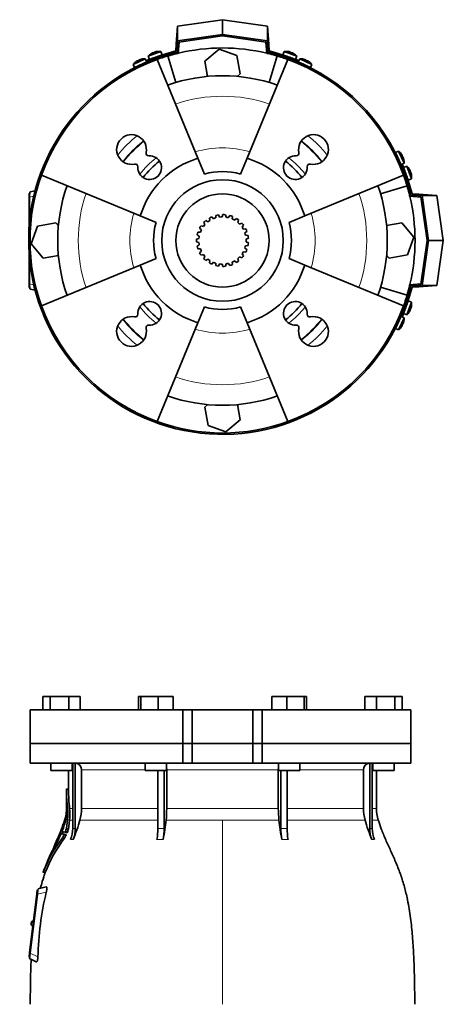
# Model space of a CAD drawing. Header units: millimetres. Extents: x 463 to 1347, y -1623 to 1574.
# Tile 19 of 20: x 463 to 777, y 845 to 1574. Entities that reach past the tile are written whole.
import ezdxf

# ---------------------------------------------------------------- set-up
doc = ezdxf.new("R2010")
doc.units = ezdxf.units.MM
for name, color, linetype in [('LOW_334-3', 7, 'Continuous'), ('M5X8_UNI7687', 7, 'Continuous'), ('VSI184-254_GIUNT', 7, 'Continuous'), ('VSI344-454_FILTR', 7, 'Continuous'), ('VSI344-454_FLANG', 7, 'Continuous'), ('VSI344-454_SUPPO', 7, 'Continuous'), ('VSI344-454_TERMI', 7, 'Continuous'), ('VSI344-454_TESTA', 7, 'Continuous')]:
    doc.layers.add(name, color=color, linetype=linetype)

# ---------------------------------------------------------------- blocks, each defined once
blk = doc.blocks.new('SE')
at = {"layer": 'VSI344-454_FLANG', "color": 7, "linetype": 'Continuous', "lineweight": 35}
for p, q in [((480.17, 1072.69), (480.17, 1062.69)), ((480.17, 1072.69), (485.47, 1072.69)), ((485.47, 1072.69), (485.47, 1062.69)), ((485.47, 1072.69), (499.21, 1072.69)), ((499.21, 1072.69), (499.21, 1062.69)), ((499.21, 1072.69), (507.64, 1072.69)), ((507.64, 1072.69), (507.64, 1062.69)), ((550.92, 1072.69), (550.92, 1062.69)), ((550.92, 1072.69), (552.73, 1072.69)), ((552.73, 1072.69), (552.73, 1062.69)), ((552.73, 1072.69), (565.53, 1072.69)), ((565.53, 1072.69), (565.53, 1062.69)), ((565.53, 1072.69), (576.52, 1072.69)), ((576.52, 1072.69), (576.52, 1062.69)), ((649.65, 1072.69), (649.65, 1062.69)), ((649.65, 1072.69), (660.64, 1072.69)), ((660.64, 1072.69), (660.64, 1062.69)), ((660.64, 1072.69), (673.45, 1072.69)), ((673.45, 1072.69), (673.45, 1062.69)), ((673.45, 1072.69), (675.25, 1072.69)), ((675.25, 1072.69), (675.25, 1062.69)), ((718.53, 1072.69), (718.53, 1062.69)), ((718.53, 1072.69), (726.96, 1072.69)), ((726.96, 1072.69), (726.96, 1062.69)), ((726.96, 1072.69), (740.7, 1072.69)), ((740.7, 1072.69), (740.7, 1062.69)), ((740.7, 1072.69), (746.01, 1072.69)), ((746.01, 1072.69), (746.01, 1062.69)), ((583.76, 1062.69), (470.59, 1062.69)), ((470.59, 1062.69), (470.59, 1037.69)), ((583.76, 1062.69), (590.59, 1062.69)), ((583.76, 1062.69), (583.76, 1037.69)), ((590.59, 1062.69), (635.59, 1062.69)), ((590.59, 1037.69), (590.59, 1062.69)), ((635.59, 1062.69), (642.42, 1062.69)), ((635.59, 1037.69), (635.59, 1062.69)), ((752.54, 1062.69), (642.42, 1062.69)), ((642.42, 1062.69), (642.42, 1037.69)), ((752.54, 1062.69), (752.54, 1037.69)), ((470.59, 1037.69), (583.76, 1037.69)), ((583.76, 1037.69), (590.59, 1037.69)), ((590.59, 1037.69), (635.59, 1037.69)), ((635.59, 1037.69), (642.42, 1037.69)), ((752.54, 1037.69), (642.42, 1037.69))]:
    blk.add_line(p, q, dxfattribs=at)
at = {"layer": 'VSI344-454_TESTA', "color": 7, "linetype": 'Continuous', "lineweight": 35}
for p, q in [((583.76, 1037.69), (470.59, 1037.69)), ((470.59, 1037.69), (470.59, 1023.19)), ((590.59, 1037.69), (583.76, 1037.69)), ((583.76, 1023.19), (583.76, 1037.69)), ((590.59, 1037.69), (635.59, 1037.69)), ((590.59, 1037.69), (590.59, 1023.19)), ((642.42, 1037.69), (635.59, 1037.69)), ((635.59, 1037.69), (635.59, 1023.19)), ((752.54, 1037.69), (642.42, 1037.69)), ((642.42, 1037.69), (642.42, 1023.19)), ((752.54, 1023.19), (752.54, 1037.69)), ((470.59, 1023.19), (583.76, 1023.19)), ((485.91, 1023.19), (485.91, 1017.69)), ((501.91, 1017.69), (501.91, 1023.19)), ((502.19, 1023.19), (502.19, 974.85)), ((504.11, 1023.19), (504.1, 974.85)), ((555.72, 1023.19), (555.72, 1017.69)), ((571.72, 1017.69), (571.72, 1023.19)), ((583.76, 1023.19), (590.59, 1023.19)), ((590.59, 1023.19), (635.59, 1023.19)), ((642.42, 1023.19), (635.59, 1023.19)), ((752.54, 1023.19), (642.42, 1023.19)), ((654.45, 1023.19), (654.45, 1017.69)), ((670.45, 1017.69), (670.45, 1023.19)), ((722.07, 1023.19), (722.07, 974.85)), ((723.98, 1023.19), (723.99, 974.85)), ((724.27, 1023.19), (724.27, 1017.69)), ((740.27, 1017.69), (740.27, 1023.19)), ((485.91, 1017.69), (501.91, 1017.69)), ((499.09, 1017.69), (499.09, 1003.71)), ((508.75, 1018.19), (508.75, 989.76)), ((555.72, 1017.69), (571.72, 1017.69)), ((565.24, 1017.69), (565.24, 974.85)), ((569.86, 1017.69), (569.86, 974.85)), ((571.78, 1018.19), (571.78, 989.76)), ((654.39, 1018.19), (654.39, 989.76)), ((654.45, 1017.69), (670.45, 1017.69)), ((656.32, 1017.69), (656.32, 974.85)), ((660.93, 1017.69), (660.94, 974.85)), ((717.43, 1018.19), (717.43, 989.76)), ((724.27, 1017.69), (740.27, 1017.69)), ((727.09, 989.76), (727.09, 1017.69)), ((499.11, 1003.73), (497.56, 1004.15)), ((497.59, 1004.16), (497.59, 989.76)), ((496.39, 981.63), (496.16, 980.97)), ((497.06, 981.58), (498.41, 981.58)), ((498.41, 981.58), (497.49, 974.82)), ((498.99, 974.42), (499.88, 981.15)), ((493.75, 971.14), (495.22, 970.75)), ((494.27, 974.69), (494.99, 974.5)), ((496.51, 972.17), (494.4, 972.73)), ((495.83, 970.57), (497.33, 970.17)), ((496.51, 972.17), (498.01, 971.77)), ((496.84, 972.65), (498.34, 972.25)), ((498.99, 974.43), (497.49, 974.83)), ((489.48, 963.87), (488.78, 962.29)), ((490.95, 967.28), (490.8, 966.95)), ((491.38, 967.69), (492.02, 967.52)), ((496.1, 967.59), (494.6, 968)), ((480.26, 942.49), (481.85, 942.07)), ((470.22, 882.72), (475.58, 926.39)), ((476.08, 926.33), (470.72, 882.67)), ((475.58, 926.39), (475.95, 929.37)), ((475.95, 929.37), (476.45, 929.3)), ((476.41, 929.04), (476.45, 929.3)), ((476.45, 929.3), (476.57, 930.31)), ((482.61, 931.7), (476.57, 930.31)), ((471.42, 904.8), (471.41, 904.67)), ((469.86, 879.74), (470.22, 882.72)), ((470.35, 879.68), (469.86, 879.74)), ((470.23, 878.69), (470.35, 879.68)), ((470.23, 878.69), (475.26, 876.13)), ((470.35, 879.68), (470.39, 879.96))]:
    blk.add_line(p, q, dxfattribs=at)
at = {"layer": 'VSI344-454_TESTA', "color": 4, "linetype": 'Continuous', "lineweight": 9}
for p, q in [((501.91, 1018.19), (502.05, 1018.19)), ((555.72, 1018.19), (508.75, 1018.19)), ((654.39, 1018.19), (571.78, 1018.19)), ((717.43, 1018.19), (670.45, 1018.19)), ((724.01, 1018.19), (724.27, 1018.19)), ((497.59, 1003.99), (499.09, 1003.59)), ((497.59, 989.76), (498.42, 989.76)), ((502.05, 989.76), (499.89, 989.76)), ((565.2, 989.76), (508.75, 989.76)), ((654.39, 989.76), (571.78, 989.76)), ((717.43, 989.76), (660.94, 989.76)), ((724.01, 989.76), (727.09, 989.76)), ((496.04, 979.44), (496.51, 979.32)), ((496.14, 979.78), (496.61, 979.66)), ((496.39, 981.58), (496.58, 981.58)), ((499.88, 981.15), (502.11, 981.15)), ((507.58, 981.15), (565.23, 981.15)), ((571.3, 981.15), (613.09, 981.15)), ((613.09, 981.15), (613.09, 844.73)), ((613.09, 981.15), (654.88, 981.15)), ((660.97, 981.15), (718.59, 981.15)), ((728.35, 981.15), (724.01, 981.15)), ((493, 971.35), (494.46, 970.95)), ((493.13, 971.7), (494.59, 971.31)), ((494.95, 974.37), (494.09, 974.6)), ((494.36, 974.92), (494.22, 974.96)), ((494.51, 975.15), (495.17, 974.97)), ((494.77, 976.27), (494.71, 976.28)), ((495.72, 970.03), (497.23, 969.63)), ((502.19, 974.85), (504.1, 974.85)), ((656.32, 974.85), (660.94, 974.85)), ((489.95, 964.37), (490.36, 964.26)), ((490.1, 964.72), (490.54, 964.6)), ((491.98, 967.45), (491.21, 967.65)), ((491.49, 967.96), (491.36, 968)), ((491.63, 968.15), (492.24, 967.98)), ((491.97, 969.28), (491.92, 969.29)), ((500.62, 966.78), (502.54, 966.78)), ((564.59, 966.78), (569.21, 966.78)), ((656.96, 966.78), (661.58, 966.78)), ((723.64, 966.78), (725.55, 966.78)), ((488.61, 961.91), (488.68, 961.89)), ((480.36, 942.62), (481.82, 942.23)), ((476.08, 926.33), (475.58, 926.39)), ((482.63, 927.84), (476.08, 926.33)), ((470.22, 882.72), (470.72, 882.66)), ((470.72, 882.67), (476.43, 879.76))]:
    blk.add_line(p, q, dxfattribs=at)
at = {"layer": 'VSI344-454_TESTA', "color": 7, "linetype": 'Continuous', "lineweight": 35}
for centre, radius, start, end in [((503.92, 1018.37), 4.83, 357.89868, 87.7659), ((722.26, 1018.37), 4.83, 92.29395, 182.04168), ((496.32, 1004.06), 1.27, 356.93364, 2.77826), ((630.8, 1004.65), 133.22, 180.28331, 186.4161), ((630.5, 1004.24), 131.41, 180.28527, 186.32639), ((469.09, 989.76), 28.5, 343.31636, 354.67439), ((460.64, 990.21), 36.96, 346.49732, 354.96674), ((474.56, 986.39), 23.01, 347.9359, 356.78781), ((494.43, 987.27), 3.04, 354.28059, 357.05324), ((469.09, 989.76), 28.5, 355.6587, 0), ((481.21, 986.22), 16.37, 356.06113, 5.04578), ((462.98, 985.7), 35.67, 353.36067, 6.53262), ((461.78, 985.47), 38.35, 353.52492, 6.41941), ((476.44, 989.75), 32.31, 344.55269, 0.01409), ((495.82, 989.7), 75.96, 353.53254, 0.04262), ((730.35, 989.7), 75.96, 179.95738, 186.46746), ((749.73, 989.75), 32.31, 179.98591, 195.44731), ((757.09, 989.76), 30, 180, 196.68364), ((441.94, 993.73), 56.45, 338.63816, 347.57301), ((491.19, 981.06), 5.11, 341.55312, 345.54337), ((265.43, 1037.31), 237.77, 345.99926, 346.44448), ((382.25, 1017.07), 130.38, 337.31136, 344.00478), ((299.73, 1013.3), 273.46, 350.20653, 353.24797), ((926.51, 1013.31), 273.53, 186.75241, 189.79311), ((843.95, 1017.08), 130.4, 195.99612, 202.68842), ((390.55, 1016.61), 112.71, 329.84512, 335.98927), ((716.23, 886.57), 239.03, 159.66574, 160.13002), ((488.11, 973.4), 5.3, 337.2307, 341.31878), ((921.56, 831.71), 450.72, 161.5158, 161.9046), ((729.68, 1832.57), 893.15, 254.683, 254.82185), ((503.39, 971.43), 9.83, 158.95911, 161.16287), ((1607.22, 636.28), 1163.25, 162.98707, 163.08083), ((489.7, 972.95), 5.16, 337.26553, 341.46388), ((904.06, 838.49), 430.47, 161.85219, 162.02915), ((483.42, 975.49), 13.45, 326.15679, 336.07654), ((737.11, 1854.18), 915.95, 254.68703, 254.82419), ((485.17, 974.96), 13.18, 326.03036, 336.15881), ((485.23, 977.32), 12.51, 338.09676, 348.47968), ((486.86, 976.85), 12.36, 338.16111, 348.66794), ((480.73, 974.83), 21.46, 337.98708, 0.04435), ((482.65, 974.83), 21.45, 337.9853, 0.04644), ((516.14, 974.73), 49.09, 350.68026, 0.12666), ((520.76, 974.73), 49.09, 350.68027, 0.12666), ((705.49, 974.74), 49.17, 179.87834, 189.31225), ((710.11, 974.74), 49.17, 179.87813, 189.31246), ((743.53, 974.83), 21.46, 179.95577, 202.01287), ((745.44, 974.83), 21.46, 179.95571, 202.01289), ((576.75, 905.23), 103.38, 142.6195, 158.79943), ((578, 904.77), 103.22, 142.50771, 158.71991), ((636.83, 902.22), 159.73, 156.09267, 158.84664), ((-488.24, 1408.24), 1074.19, 335.35875, 335.59312), ((497.55, 958.24), 9.66, 155.21078, 157.70921), ((484.74, 966.75), 5.73, 335.39369, 339.16351), ((660.13, 901.79), 181.3, 158.69778, 159.69033), ((500.6, 963.93), 10.1, 156.24843, 158.38393), ((447.32, 981.96), 46.23, 327.81054, 330.40403), ((423.33, 995.58), 73.8, 328.78358, 330.38937), ((481.37, 962.4), 6.95, 331.85055, 338.92149), ((481.49, 962.37), 6.85, 331.75585, 338.45208), ((546.56, 938.84), 62.37, 158.29463, 160.26879), ((706.61, 874.55), 230.24, 166.61501, 178.70276), ((473.39, 904.43), 2, 173, 248.52249), ((473.41, 904.55), 2, 97.47751, 173)]:
    blk.add_arc(centre, radius, start, end, dxfattribs=at)
at = {"layer": 'VSI344-454_TESTA', "color": 4, "linetype": 'Continuous', "lineweight": 9}
for centre, radius, start, end in [((567.55, 923.96), 50.94, 87.40112, 92.59914), ((723.03, 966.13), 8.76, 83.73194, 96.26821)]:
    blk.add_arc(centre, radius, start, end, dxfattribs=at)
at = {"layer": 'VSI344-454_TESTA', "color": 7, "linetype": 'Continuous', "lineweight": 35}
for points, degree in [([(571.78, 1018.19), (571.78, 1018.62), (571.75, 1019.02)], 2), ([(654.42, 1019.02), (654.39, 1018.62), (654.39, 1018.19)], 2), ([(490.95, 967.28), (492.93, 971.79), (494.72, 976.22), (496.11, 980.68)], 3), ([(496.04, 979.44), (495.88, 978.97), (495.56, 978.02), (495.05, 976.59), (494.69, 975.63), (494.51, 975.15)], 3), ([(493, 971.35), (492.85, 970.99), (492.55, 970.28), (492.1, 969.22), (491.79, 968.5), (491.63, 968.15)], 3), ([(494.71, 976.28), (494.63, 976.06), (494.47, 975.62), (494.3, 975.18), (494.22, 974.96)], 3), ([(491.92, 969.29), (491.82, 969.08), (491.64, 968.64), (491.45, 968.21), (491.36, 968)], 3), ([(486.48, 957.33), (484.61, 953.43), (482.56, 948.49), (480.33, 942.5)], 3), ([(481.79, 942.11), (481.63, 941.86), (480.43, 938.05), (478.2, 930.67)], 3), ([(476.08, 926.33), (476.28, 927.91), (476.41, 929.04)], 2), ([(470.39, 879.96), (470.53, 881.09), (470.72, 882.67)], 2)]:
    blk.add_open_spline(points, degree=degree, dxfattribs=at)
for points, knots in [([(499.09, 1003.74), (499.09, 1003.74), (499.09, 1003.74), (499.09, 1003.73), (499.09, 1003.7), (499.09, 1003.65), (499.09, 1003.61), (499.09, 1003.59)], [0.4993634, 0.4993634, 0.4993634, 0.4993634, 0.5012743, 0.6248953, 0.748744, 0.8742682, 1, 1, 1, 1]), ([(494.71, 976.28), (494.72, 976.3), (494.74, 976.35), (494.76, 976.41), (494.79, 976.48), (494.82, 976.55), (494.85, 976.64), (494.88, 976.71), (494.9, 976.75), (494.91, 976.75), (494.9, 976.71), (494.88, 976.65), (494.88, 976.63)], [0, 0, 0, 0, 0.062966, 0.124796, 0.186784, 0.250209, 0.375117, 0.49931, 0.626183, 0.752696, 0.875851, 1, 1, 1, 1]), ([(755.42, 844.73), (755.39, 849.11), (755.32, 856.93), (755.08, 870.08), (754.56, 883.37), (753.65, 896.83), (752.16, 910.3), (750.1, 922.31), (747.55, 932.78), (744.68, 941.62), (741.3, 950.2), (737.57, 958.47), (733.91, 966.46), (730.63, 974.13), (729.16, 978.74), (728.39, 981.2)], [0, 0, 0, 0, 0.084989, 0.179504, 0.274618, 0.37022, 0.466389, 0.563606, 0.629682, 0.695896, 0.761642, 0.826108, 0.888953, 0.950047, 1, 1, 1, 1]), ([(491.92, 969.29), (491.93, 969.31), (491.95, 969.36), (491.97, 969.42), (492, 969.49), (492.04, 969.56), (492.08, 969.65), (492.11, 969.72), (492.13, 969.76), (492.14, 969.75), (492.13, 969.71), (492.11, 969.66), (492.1, 969.63)], [0, 0, 0, 0, 0.06381, 0.126263, 0.188678, 0.252375, 0.378548, 0.504124, 0.629235, 0.754264, 0.876896, 1, 1, 1, 1]), ([(493.75, 971.14), (493.74, 971.14), (493.74, 971.14), (493.72, 971.13), (493.71, 971.11), (493.69, 971.08), (493.66, 971.04), (493.62, 970.98), (493.59, 970.91), (493.55, 970.83), (493.52, 970.77), (493.51, 970.74)], [0, 0, 0, 0, 0.082967, 0.165673, 0.249342, 0.373952, 0.499349, 0.624786, 0.749741, 0.875167, 1, 1, 1, 1]), ([(494.32, 974.81), (494.32, 974.79), (494.31, 974.76), (494.3, 974.73), (494.29, 974.7), (494.29, 974.68), (494.3, 974.68), (494.32, 974.72), (494.36, 974.79), (494.41, 974.89), (494.46, 975.01), (494.49, 975.1), (494.51, 975.15)], [0, 0, 0, 0, 0.063279, 0.124964, 0.186389, 0.248902, 0.37582, 0.50344, 0.627237, 0.751955, 0.876448, 1, 1, 1, 1]), ([(494.51, 973.16), (494.5, 973.14), (494.48, 973.09), (494.46, 973.03), (494.44, 972.97), (494.42, 972.91), (494.4, 972.84), (494.38, 972.76), (494.4, 972.74), (494.4, 972.73)], [0, 0, 0, 0, 0.102907, 0.202298, 0.30042, 0.399604, 0.502115, 0.750474, 1, 1, 1, 1]), ([(495.72, 970.03), (495.73, 970.05), (495.75, 970.1), (495.78, 970.16), (495.81, 970.24), (495.83, 970.32), (495.85, 970.4), (495.86, 970.47), (495.86, 970.52), (495.85, 970.56), (495.84, 970.57), (495.83, 970.57)], [0, 0, 0, 0, 0.08401, 0.16737, 0.251806, 0.374676, 0.49698, 0.619813, 0.743838, 0.872043, 1, 1, 1, 1]), ([(496.51, 972.17), (496.51, 972.17), (496.53, 972.17), (496.55, 972.18), (496.57, 972.19), (496.6, 972.22), (496.63, 972.26), (496.67, 972.32), (496.72, 972.4), (496.78, 972.52), (496.82, 972.61), (496.84, 972.65)], [0, 0, 0, 0, 0.086868, 0.170562, 0.252673, 0.334884, 0.418871, 0.50621, 0.674735, 0.834793, 1, 1, 1, 1]), ([(497.33, 970.17), (497.34, 970.17), (497.35, 970.16), (497.36, 970.14), (497.36, 970.11), (497.36, 970.07), (497.35, 970), (497.33, 969.92), (497.31, 969.82), (497.27, 969.73), (497.24, 969.66), (497.23, 969.63)], [0, 0, 0, 0, 0.085449, 0.170198, 0.255947, 0.379765, 0.502454, 0.624681, 0.747679, 0.874067, 1, 1, 1, 1]), ([(498.34, 972.25), (498.33, 972.23), (498.31, 972.19), (498.28, 972.12), (498.25, 972.05), (498.21, 971.97), (498.16, 971.9), (498.12, 971.84), (498.07, 971.79), (498.04, 971.77), (498.02, 971.77), (498.01, 971.77)], [0, 0, 0, 0, 0.081418, 0.162667, 0.245387, 0.369019, 0.494297, 0.620472, 0.74628, 0.873568, 1, 1, 1, 1]), ([(491.43, 967.81), (491.42, 967.78), (491.4, 967.73), (491.39, 967.68), (491.42, 967.7), (491.5, 967.85), (491.58, 968.01), (491.61, 968.1), (491.63, 968.15)], [0, 0, 0, 0, 0.123664, 0.246411, 0.497463, 0.746927, 0.873761, 1, 1, 1, 1]), ([(488.01, 959.99), (488, 959.98), (487.99, 959.95), (487.97, 959.92), (487.95, 959.9), (487.94, 959.9), (487.95, 959.95), (487.98, 960.02), (488.02, 960.12), (488.06, 960.22), (488.1, 960.3), (488.12, 960.35), (488.13, 960.37)], [0, 0, 0, 0, 0.063173, 0.126669, 0.25139, 0.374624, 0.497229, 0.620048, 0.744161, 0.870712, 0.935536, 1, 1, 1, 1]), ([(480.36, 942.62), (480.36, 942.6), (480.35, 942.57), (480.33, 942.54), (480.32, 942.51), (480.31, 942.48), (480.31, 942.47), (480.31, 942.48), (480.32, 942.51), (480.34, 942.56), (480.36, 942.6), (480.36, 942.62)], [0, 0, 0, 0, 0.083882, 0.167351, 0.251899, 0.376428, 0.501233, 0.625666, 0.750014, 0.87532, 1, 1, 1, 1]), ([(481.82, 942.23), (481.81, 942.21), (481.8, 942.19), (481.79, 942.15), (481.78, 942.12), (481.77, 942.09), (481.77, 942.09), (481.77, 942.09)], [0, 0, 0, 0, 0.0843796, 0.168281, 0.253219, 0.3781846, 0.5009475, 0.5009475, 0.5009475, 0.5009475]), ([(482.61, 931.7), (482.62, 931.7), (482.66, 931.71), (482.71, 931.71), (482.76, 931.69), (482.82, 931.66), (482.89, 931.6), (482.95, 931.49), (483.01, 931.34), (483.05, 931.11), (483.08, 930.73), (483.06, 930.16), (482.99, 929.59), (482.91, 929.09), (482.83, 928.69), (482.74, 928.27), (482.66, 927.99), (482.63, 927.84)], [0, 0, 0, 0, 0.03415, 0.067958, 0.101516, 0.134917, 0.197958, 0.259657, 0.318285, 0.37658, 0.490339, 0.607904, 0.728718, 0.794673, 0.861368, 0.929571, 1, 1, 1, 1]), ([(471.46, 878.09), (471.4, 876.87), (471.07, 870.91), (470.9, 859.16), (470.79, 849.98), (470.75, 844.73)], [0, 0, 0, 0, 0.099906, 0.570416, 1, 1, 1, 1]), ([(476.43, 879.76), (476.43, 879.69), (476.42, 879.55), (476.41, 879.34), (476.39, 879.14), (476.37, 878.87), (476.34, 878.55), (476.29, 878.19), (476.23, 877.85), (476.14, 877.43), (476.02, 876.97), (475.85, 876.53), (475.69, 876.29), (475.56, 876.16), (475.46, 876.11), (475.36, 876.09), (475.3, 876.12), (475.26, 876.13)], [0, 0, 0, 0, 0.033557, 0.066787, 0.099773, 0.132599, 0.195864, 0.258046, 0.318335, 0.378144, 0.495718, 0.614111, 0.73627, 0.799835, 0.864479, 0.931713, 1, 1, 1, 1])]:
    blk.add_open_spline(points, degree=3, knots=knots, dxfattribs=at)
blk = doc.blocks.new('SE1')
at = {"layer": 'LOW_334-3', "color": 7, "linetype": 'Continuous', "lineweight": 35}
for p, q in [((580.38, 1548.57), (580.97, 1557.05)), ((645.2, 1557.05), (645.8, 1548.57)), ((579.45, 1549.63), (579.38, 1548.64)), ((579.38, 1548.64), (580.38, 1548.57)), ((645.8, 1548.57), (646.79, 1548.64)), ((646.79, 1548.64), (646.72, 1549.63)), ((751.59, 1443.84), (751.52, 1442.84)), ((752.59, 1443.77), (751.59, 1443.84)), ((751.52, 1442.84), (760, 1442.25)), ((760, 1378.02), (751.52, 1377.42)), ((751.52, 1377.42), (751.59, 1376.43)), ((751.59, 1376.43), (752.59, 1376.5))]:
    blk.add_line(p, q, dxfattribs=at)
at = {"layer": 'M5X8_UNI7687', "color": 7, "linetype": 'Continuous', "lineweight": 35}
for p, q in [((567.44, 1549.95), (558.18, 1546.58)), ((558.18, 1546.58), (558.97, 1544.21)), ((558.97, 1544.21), (568.36, 1547.63)), ((560.27, 1548.41), (560.25, 1548.42)), ((561.73, 1549.15), (561.82, 1548.97)), ((563.07, 1549.64), (563.12, 1549.44)), ((564.66, 1550), (564.67, 1550.03)), ((566.36, 1545.81), (566.36, 1545.81)), ((568.36, 1547.63), (567.44, 1549.95)), ((658.73, 1549.95), (657.81, 1547.63)), ((657.81, 1547.63), (667.21, 1544.21)), ((668, 1546.58), (658.73, 1549.95)), ((661.51, 1550), (661.5, 1550.03)), ((663.11, 1549.64), (663.06, 1549.44)), ((664.44, 1549.15), (664.36, 1548.97)), ((665.92, 1548.42), (665.9, 1548.41)), ((667.21, 1544.21), (668, 1546.58)), ((555.85, 1544.54), (546.92, 1540.37)), ((546.92, 1540.37), (547.91, 1538.07)), ((547.91, 1538.07), (556.97, 1542.3)), ((548.85, 1542.37), (548.82, 1542.38)), ((550.23, 1543.24), (550.34, 1543.07)), ((551.52, 1543.84), (551.59, 1543.65)), ((553.08, 1544.35), (553.08, 1544.37)), ((556.97, 1542.3), (555.85, 1544.54)), ((670.32, 1544.54), (669.2, 1542.3)), ((669.2, 1542.3), (678.26, 1538.07)), ((679.26, 1540.37), (670.32, 1544.54)), ((673.1, 1544.35), (673.09, 1544.37)), ((674.65, 1543.84), (674.58, 1543.65)), ((675.94, 1543.24), (675.84, 1543.07)), ((677.35, 1542.38), (677.33, 1542.37)), ((678.26, 1538.07), (679.26, 1540.37)), ((743.32, 1476.3), (741.03, 1475.31)), ((741.03, 1475.31), (745.26, 1466.25)), ((747.49, 1467.37), (743.32, 1476.3)), ((745.33, 1474.37), (745.34, 1474.4)), ((746.2, 1472.99), (746.02, 1472.88)), ((745.26, 1466.25), (747.49, 1467.37)), ((746.8, 1471.7), (746.61, 1471.63)), ((749.54, 1465.04), (747.16, 1464.25)), ((747.3, 1470.14), (747.33, 1470.14)), ((752.91, 1455.78), (749.54, 1465.04)), ((747.16, 1464.25), (750.58, 1454.86)), ((751.36, 1462.95), (751.38, 1462.97)), ((752.11, 1461.49), (751.92, 1461.4)), ((752.59, 1460.15), (752.4, 1460.1)), ((752.96, 1458.56), (752.98, 1458.55)), ((750.58, 1454.86), (752.91, 1455.78)), ((750.58, 1365.41), (747.16, 1356.01)), ((748.77, 1363.41), (748.77, 1363.41)), ((749.54, 1355.22), (752.91, 1364.49)), ((752.91, 1364.49), (750.58, 1365.41)), ((747.16, 1356.01), (749.54, 1355.22)), ((751.36, 1357.32), (751.38, 1357.3)), ((752.11, 1358.78), (751.92, 1358.86)), ((752.59, 1360.11), (752.4, 1360.16)), ((752.96, 1361.71), (752.98, 1361.72)), ((745.26, 1354.02), (741.03, 1344.96)), ((743.32, 1343.96), (747.49, 1352.9)), ((747.49, 1352.9), (745.26, 1354.02)), ((746.8, 1348.57), (746.61, 1348.64)), ((747.3, 1350.12), (747.33, 1350.13)), ((741.03, 1344.96), (743.32, 1343.96)), ((745.33, 1345.89), (745.34, 1345.87)), ((746.2, 1347.28), (746.02, 1347.38))]:
    blk.add_line(p, q, dxfattribs=at)
for centre, radius, start, end in [((565.79, 1540.09), 10, 123.59162, 139.54136), ((565.79, 1540.09), 10, 80.45864, 96.40838), ((566.66, 1546.47), 0.5, 110, 129.20411), ((660.39, 1540.09), 10, 83.59162, 99.54136), ((659.52, 1546.47), 0.5, 50.79589, 70), ((660.39, 1540.09), 10, 40.45864, 56.40838), ((555.06, 1534.57), 10, 128.59162, 144.54136), ((549.93, 1538.47), 0.5, 95.73206, 115), ((555.06, 1534.57), 10, 85.45864, 101.40838), ((555.37, 1541), 0.5, 115, 134.26794), ((665.16, 1544.42), 0.5, 70, 89.46247), ((671.11, 1534.57), 10, 78.59162, 94.54136), ((670.8, 1541), 0.5, 45.73206, 65), ((676.24, 1538.47), 0.5, 65, 84.26794), ((671.11, 1534.57), 10, 35.45864, 51.40838), ((741.42, 1473.29), 0.5, 5.73206, 25), ((737.52, 1468.16), 10, 38.59162, 54.54136), ((743.96, 1467.85), 0.5, 25, 44.26794), ((737.52, 1468.16), 10, 355.45864, 11.40838), ((743.05, 1457.43), 10, 33.59162, 49.54136), ((743.05, 1457.43), 10, 350.45864, 6.40838), ((749.43, 1456.56), 0.5, 20, 39.20411), ((749.43, 1363.7), 0.5, 320.79589, 340), ((743.05, 1362.83), 10, 353.59162, 9.54136), ((747.38, 1358.06), 0.5, 340, 359.46247), ((743.05, 1362.83), 10, 310.45864, 326.40838), ((743.96, 1352.42), 0.5, 315.73206, 335), ((737.52, 1352.11), 10, 348.59162, 4.54136), ((741.42, 1346.98), 0.5, 335, 354.26794), ((737.52, 1352.11), 10, 305.45864, 321.40838)]:
    blk.add_arc(centre, radius, start, end, dxfattribs=at)
for centre, major_axis, ratio, start_param, end_param in [((565.78, 1540.11), (-9.4, -3.42), 0.996195, 4.833518, 4.948078), ((565.03, 1542.17), (8.7, 3.17), 0.811251, 1.49595, 1.645642), ((565.78, 1540.11), (9.4, 3.42), 0.996195, 1.335108, 1.449667), ((660.39, 1540.11), (-9.4, 3.42), 0.996195, 4.833518, 4.948078), ((661.14, 1542.17), (8.7, -3.17), 0.811251, 1.49595, 1.645642), ((660.39, 1540.11), (9.4, -3.42), 0.996195, 1.335108, 1.449667), ((555.06, 1534.58), (-9.06, -4.23), 0.996195, 4.833518, 4.948078), ((554.13, 1536.57), (8.39, 3.91), 0.811251, 1.49595, 1.645642), ((555.06, 1534.58), (9.06, 4.23), 0.996195, 1.335108, 1.449667), ((671.12, 1534.58), (-9.06, 4.23), 0.996195, 4.833518, 4.948078), ((672.05, 1536.57), (8.39, -3.91), 0.811251, 1.49595, 1.645642), ((671.12, 1534.58), (9.06, -4.23), 0.996195, 1.335108, 1.449667), ((737.54, 1468.16), (-4.23, 9.06), 0.996195, 4.833518, 4.948078), ((739.52, 1469.09), (3.91, -8.39), 0.811251, 1.49595, 1.645642), ((737.54, 1468.16), (4.23, -9.06), 0.996195, 1.335108, 1.449667), ((743.06, 1457.44), (-3.42, 9.4), 0.996195, 4.833518, 4.948078), ((745.12, 1458.19), (3.17, -8.7), 0.811251, 1.49595, 1.645642), ((743.06, 1457.44), (3.42, -9.4), 0.996195, 1.335108, 1.449667), ((743.06, 1362.83), (-3.42, -9.4), 0.996195, 1.335108, 1.449667), ((745.12, 1362.08), (-3.17, -8.7), 0.811251, 1.49595, 1.645642), ((743.06, 1362.83), (3.42, 9.4), 0.996195, 4.833518, 4.948078), ((739.52, 1351.17), (-3.91, -8.39), 0.811251, 1.49595, 1.645642), ((737.54, 1352.1), (4.23, 9.06), 0.996195, 4.833518, 4.948078), ((737.54, 1352.1), (-4.23, -9.06), 0.996195, 1.335108, 1.449667)]:
    blk.add_ellipse(centre, major_axis=major_axis, ratio=ratio, start_param=start_param, end_param=end_param, dxfattribs=at)
for points in [[(561.73, 1549.15), (561.73, 1549.16), (561.73, 1549.16), (561.72, 1549.16), (561.71, 1549.16), (561.69, 1549.16), (561.67, 1549.15), (561.65, 1549.15), (561.62, 1549.14), (561.59, 1549.13), (561.55, 1549.11), (561.51, 1549.1), (561.47, 1549.08), (561.44, 1549.07), (561.39, 1549.05), (561.35, 1549.03), (561.31, 1549.01), (561.28, 1548.99), (561.26, 1548.98)], [(563.53, 1549.81), (563.52, 1549.81), (563.48, 1549.8), (563.44, 1549.79), (563.39, 1549.77), (563.35, 1549.76), (563.31, 1549.75), (563.27, 1549.74), (563.23, 1549.73), (563.2, 1549.71), (563.16, 1549.7), (563.14, 1549.69), (563.11, 1549.68), (563.1, 1549.67), (563.08, 1549.66), (563.07, 1549.65), (563.07, 1549.65), (563.07, 1549.64), (563.07, 1549.64)], [(663.11, 1549.64), (663.11, 1549.64), (663.11, 1549.65), (663.1, 1549.65), (663.09, 1549.66), (663.08, 1549.67), (663.06, 1549.68), (663.04, 1549.69), (663.01, 1549.7), (662.98, 1549.71), (662.94, 1549.73), (662.9, 1549.74), (662.86, 1549.75), (662.82, 1549.76), (662.78, 1549.77), (662.74, 1549.79), (662.69, 1549.8), (662.66, 1549.81), (662.64, 1549.81)], [(664.91, 1548.98), (664.89, 1548.99), (664.86, 1549.01), (664.82, 1549.03), (664.78, 1549.05), (664.74, 1549.07), (664.7, 1549.08), (664.66, 1549.1), (664.62, 1549.11), (664.59, 1549.13), (664.56, 1549.14), (664.53, 1549.15), (664.5, 1549.15), (664.48, 1549.16), (664.47, 1549.16), (664.46, 1549.16), (664.45, 1549.16), (664.44, 1549.16), (664.44, 1549.15)], [(550.23, 1543.24), (550.23, 1543.24), (550.23, 1543.25), (550.22, 1543.25), (550.21, 1543.25), (550.19, 1543.24), (550.17, 1543.24), (550.15, 1543.23), (550.12, 1543.22), (550.09, 1543.2), (550.06, 1543.19), (550.02, 1543.17), (549.98, 1543.15), (549.95, 1543.13), (549.91, 1543.11), (549.87, 1543.08), (549.83, 1543.06), (549.8, 1543.04), (549.78, 1543.03)], [(551.97, 1544.05), (551.96, 1544.05), (551.92, 1544.04), (551.88, 1544.02), (551.83, 1544.01), (551.79, 1543.99), (551.75, 1543.97), (551.71, 1543.96), (551.68, 1543.94), (551.64, 1543.93), (551.61, 1543.91), (551.59, 1543.9), (551.57, 1543.89), (551.55, 1543.88), (551.53, 1543.87), (551.53, 1543.86), (551.52, 1543.85), (551.52, 1543.84), (551.52, 1543.84)], [(674.65, 1543.84), (674.65, 1543.84), (674.65, 1543.85), (674.65, 1543.86), (674.64, 1543.87), (674.63, 1543.88), (674.61, 1543.89), (674.59, 1543.9), (674.56, 1543.91), (674.53, 1543.93), (674.5, 1543.94), (674.46, 1543.96), (674.42, 1543.97), (674.38, 1543.99), (674.34, 1544.01), (674.3, 1544.02), (674.25, 1544.04), (674.22, 1544.05), (674.2, 1544.05)], [(676.39, 1543.03), (676.38, 1543.04), (676.35, 1543.06), (676.31, 1543.08), (676.27, 1543.11), (676.23, 1543.13), (676.19, 1543.15), (676.15, 1543.17), (676.12, 1543.19), (676.08, 1543.2), (676.05, 1543.22), (676.03, 1543.23), (676, 1543.24), (675.98, 1543.24), (675.97, 1543.25), (675.95, 1543.25), (675.95, 1543.25), (675.94, 1543.24), (675.94, 1543.24)], [(746.2, 1472.99), (746.2, 1472.99), (746.2, 1472.99), (746.2, 1473), (746.2, 1473.01), (746.2, 1473.03), (746.19, 1473.05), (746.18, 1473.07), (746.17, 1473.1), (746.16, 1473.13), (746.14, 1473.16), (746.12, 1473.2), (746.1, 1473.24), (746.08, 1473.27), (746.06, 1473.31), (746.04, 1473.35), (746.01, 1473.39), (746, 1473.42), (745.99, 1473.44)], [(747.01, 1471.25), (747, 1471.26), (746.99, 1471.3), (746.98, 1471.34), (746.96, 1471.39), (746.94, 1471.43), (746.93, 1471.47), (746.91, 1471.51), (746.9, 1471.54), (746.88, 1471.58), (746.87, 1471.61), (746.85, 1471.63), (746.84, 1471.65), (746.83, 1471.67), (746.82, 1471.69), (746.81, 1471.69), (746.8, 1471.7), (746.8, 1471.7), (746.8, 1471.7)], [(752.11, 1461.49), (752.11, 1461.49), (752.11, 1461.49), (752.11, 1461.5), (752.11, 1461.51), (752.11, 1461.53), (752.11, 1461.55), (752.1, 1461.57), (752.09, 1461.6), (752.08, 1461.63), (752.07, 1461.67), (752.05, 1461.71), (752.04, 1461.75), (752.02, 1461.78), (752, 1461.82), (751.98, 1461.87), (751.96, 1461.91), (751.95, 1461.94), (751.94, 1461.96)], [(752.76, 1459.69), (752.76, 1459.7), (752.75, 1459.74), (752.74, 1459.78), (752.73, 1459.83), (752.72, 1459.87), (752.7, 1459.91), (752.69, 1459.95), (752.68, 1459.99), (752.67, 1460.02), (752.66, 1460.06), (752.64, 1460.08), (752.63, 1460.11), (752.62, 1460.12), (752.62, 1460.14), (752.61, 1460.15), (752.6, 1460.15), (752.6, 1460.15), (752.59, 1460.15)], [(751.94, 1358.31), (751.95, 1358.33), (751.96, 1358.36), (751.98, 1358.4), (752, 1358.44), (752.02, 1358.48), (752.04, 1358.52), (752.05, 1358.56), (752.07, 1358.6), (752.08, 1358.63), (752.09, 1358.66), (752.1, 1358.69), (752.11, 1358.72), (752.11, 1358.74), (752.11, 1358.75), (752.11, 1358.76), (752.11, 1358.77), (752.11, 1358.78), (752.11, 1358.78)], [(752.59, 1360.11), (752.6, 1360.11), (752.6, 1360.11), (752.61, 1360.12), (752.62, 1360.13), (752.62, 1360.14), (752.63, 1360.16), (752.64, 1360.18), (752.66, 1360.21), (752.67, 1360.24), (752.68, 1360.28), (752.69, 1360.32), (752.7, 1360.36), (752.72, 1360.4), (752.73, 1360.44), (752.74, 1360.48), (752.75, 1360.53), (752.76, 1360.56), (752.76, 1360.58)], [(746.8, 1348.57), (746.8, 1348.57), (746.8, 1348.57), (746.81, 1348.57), (746.82, 1348.58), (746.83, 1348.59), (746.84, 1348.61), (746.85, 1348.63), (746.87, 1348.66), (746.88, 1348.69), (746.9, 1348.72), (746.91, 1348.76), (746.93, 1348.8), (746.94, 1348.84), (746.96, 1348.88), (746.98, 1348.92), (746.99, 1348.97), (747, 1349), (747.01, 1349.02)], [(745.99, 1346.83), (746, 1346.84), (746.01, 1346.87), (746.04, 1346.91), (746.06, 1346.95), (746.08, 1346.99), (746.1, 1347.03), (746.12, 1347.07), (746.14, 1347.1), (746.16, 1347.14), (746.17, 1347.17), (746.18, 1347.19), (746.19, 1347.22), (746.2, 1347.24), (746.2, 1347.25), (746.2, 1347.27), (746.2, 1347.27), (746.2, 1347.28), (746.2, 1347.28)]]:
    blk.add_open_spline(points, degree=3, dxfattribs=at)
at = {"layer": 'VSI184-254_GIUNT', "color": 7, "linetype": 'Continuous', "lineweight": 35}
for p, q in [((608.21, 1428.75), (608.1, 1426.91)), ((610.98, 1427.51), (610.15, 1429.16)), ((613.41, 1429.38), (612.81, 1427.63)), ((615.74, 1427.43), (615.39, 1429.24)), ((618.59, 1428.58), (617.54, 1427.06)), ((599.24, 1423.51), (600.11, 1421.87)), ((602.26, 1423.88), (600.69, 1424.86)), ((603.36, 1426.75), (603.76, 1424.94)), ((606.37, 1426.29), (605.12, 1427.66)), ((620.31, 1426.07), (620.46, 1427.92)), ((623.36, 1426.41), (621.94, 1425.23)), ((624.34, 1423.53), (624.98, 1425.27)), ((627.37, 1423.03), (625.69, 1422.28)), ((627.54, 1420), (628.62, 1421.5)), ((594.31, 1414.37), (595.9, 1413.42)), ((596.69, 1416.25), (594.84, 1416.27)), ((596.15, 1419.28), (597.42, 1417.94)), ((598.95, 1420.45), (597.18, 1420.97)), ((630.33, 1418.7), (628.5, 1418.43)), ((629.67, 1415.73), (631.11, 1416.88)), ((595.65, 1411.6), (593.86, 1411.12)), ((593.86, 1409.14), (595.65, 1408.66)), ((595.9, 1406.84), (594.31, 1405.9)), ((632, 1413.73), (630.16, 1413.96)), ((630.56, 1411.05), (632.27, 1411.77)), ((632.27, 1408.5), (630.56, 1409.21)), ((594.84, 1403.99), (596.69, 1404.01)), ((597.42, 1402.33), (596.15, 1400.99)), ((597.18, 1399.3), (598.95, 1399.82)), ((628.62, 1398.77), (627.54, 1400.27)), ((628.5, 1401.84), (630.33, 1401.57)), ((631.11, 1403.38), (629.67, 1404.53)), ((630.16, 1406.3), (632, 1406.53)), ((600.11, 1398.39), (599.24, 1396.76)), ((600.69, 1395.41), (602.26, 1396.39)), ((603.76, 1395.33), (603.36, 1393.52)), ((605.12, 1392.61), (606.37, 1393.97)), ((608.1, 1393.36), (608.21, 1391.51)), ((610.15, 1391.11), (610.98, 1392.76)), ((612.81, 1392.63), (613.41, 1390.89)), ((615.39, 1391.02), (615.74, 1392.84)), ((617.54, 1393.21), (618.59, 1391.69)), ((620.46, 1392.35), (620.31, 1394.19)), ((621.94, 1395.04), (623.36, 1393.86)), ((624.98, 1395), (624.34, 1396.73)), ((625.69, 1397.99), (627.37, 1397.23))]:
    blk.add_line(p, q, dxfattribs=at)
blk.add_circle((613.09, 1410.13), 34.5, dxfattribs=at)
for radius, start, end in [(19.25, 98.79, 104.688), (19.25, 83.1378, 89.0358), (19.25, 67.4856, 73.3836), (17.5, 137.85859, 143.88041), (19.25, 130.0944, 135.9924), (17.5, 122.20639, 128.22821), (19.25, 114.4422, 120.3402), (17.5, 106.55419, 112.57601), (17.5, 90.90199, 96.92381), (17.5, 75.24979, 81.27161), (17.5, 59.59759, 65.61941), (19.25, 51.8334, 57.7314), (17.5, 43.94539, 49.96721), (19.25, 36.1812, 42.0792), (19.25, 161.3988, 167.2968), (19.25, 145.7466, 151.6446), (17.5, 153.51079, 159.53261), (17.5, 28.29319, 34.31501), (17.5, 12.64099, 18.66281), (19.25, 20.529, 26.427), (19.25, 177.051, 182.949), (17.5, 169.16299, 175.18481), (17.5, 184.81519, 190.83701), (17.5, 356.98879, 3.01061), (19.25, 4.8768, 10.7748), (19.25, 349.2246, 355.1226), (19.25, 192.7032, 198.6012), (19.25, 208.3554, 214.2534), (17.5, 200.46739, 206.48921), (17.5, 216.11959, 222.14141), (17.5, 325.68439, 331.70621), (17.5, 341.33659, 347.35841), (19.25, 333.5724, 339.4704), (19.25, 224.0076, 229.9056), (17.5, 231.77179, 237.79361), (19.25, 239.6598, 245.5578), (17.5, 247.42399, 253.44581), (17.5, 263.07619, 269.09801), (17.5, 278.72839, 284.74961), (19.25, 286.6158, 292.5138), (17.5, 294.37999, 300.40181), (19.25, 302.268, 308.166), (17.5, 310.03219, 316.05401), (19.25, 317.9202, 323.8182), (19.25, 255.312, 261.21), (19.25, 270.9642, 276.8622)]:
    blk.add_arc((613.09, 1410.13), radius, start, end, dxfattribs=at)
at = {"layer": 'VSI344-454_FILTR', "color": 4, "linetype": 'Continuous', "lineweight": 9}
for p, q in [((565.62, 1544.5), (565.31, 1545.45)), ((572.92, 1547.9), (573.24, 1546.95)), ((574.75, 1547.38), (574.5, 1548.35)), ((655.52, 1547.22), (655.24, 1546.26)), ((659.58, 1544.83), (659.93, 1545.77)), ((665.56, 1543.7), (665.21, 1542.76)), ((745.71, 1462.26), (746.65, 1462.6)), ((748.73, 1456.98), (747.79, 1456.63)), ((749.21, 1452.29), (750.17, 1452.56)), ((749.9, 1370.28), (750.85, 1369.97)), ((751.3, 1371.55), (750.33, 1371.79)), ((748.4, 1362.35), (747.45, 1362.67))]:
    blk.add_line(p, q, dxfattribs=at)
at = {"layer": 'VSI344-454_FILTR', "color": 7, "linetype": 'Continuous', "lineweight": 35}
for p, q in [((568.46, 1545.46), (568.15, 1546.41)), ((578.61, 1548.4), (578.37, 1549.37)), ((652.64, 1548.07), (652.37, 1547.11)), ((662.75, 1544.76), (662.41, 1543.83)), ((746.78, 1459.45), (747.72, 1459.8)), ((750.07, 1449.41), (751.03, 1449.69)), ((752.32, 1375.42), (751.35, 1375.66)), ((749.37, 1365.19), (748.42, 1365.51))]:
    blk.add_line(p, q, dxfattribs=at)
for radius, start, end in [(143.5, 109.44791, 340.55209), (143.5, 108.25, 109.44791), (142.5, 108.25, 109.45632), (143.5, 106.25323, 108.25), (142.5, 106.23921, 108.25), (142.5, 105.60851, 106.23921), (143.5, 104, 105.5973), (142.5, 104, 105.60851), (142.5, 72.79368, 74), (143.5, 72.80209, 74), (142.5, 70.95632, 72.79368), (143.5, 69.75, 70.94791), (142.5, 109.45632, 109.8856), (142.5, 69.75, 70.95632), (142.5, 68.54368, 69.75), (143.5, 68.55209, 69.75), (143.5, 21.44791, 68.55209), (142.5, 160.1144, 199.8856), (142.5, 20.25, 21.45632), (143.5, 20.25, 21.44791), (142.5, 19.04368, 20.25), (143.5, 19.05209, 20.25), (142.5, 17.20632, 19.04368), (142.5, 16, 17.20632), (143.5, 16, 17.19791), (142.5, 341.75, 343.76079), (142.5, 343.76079, 344.39149), (142.5, 344.39149, 346), (143.5, 344.4027, 346), (142.5, 340.54368, 341.75), (143.5, 340.55209, 341.75), (143.5, 341.75, 343.74677), (142.5, 340.1144, 340.54368), (142.5, 250.1144, 289.8856)]:
    blk.add_arc((613.09, 1410.13), radius, start, end, dxfattribs=at)
at = {"layer": 'VSI344-454_SUPPO', "color": 7, "linetype": 'Continuous', "lineweight": 35}
for p, q in [((578.44, 1527.11), (572.61, 1546.76)), ((600.07, 1542.87), (610.68, 1551.78)), ((610.68, 1551.78), (623.7, 1547.04)), ((623.7, 1547.04), (626.11, 1533.39)), ((647.74, 1527.11), (653.56, 1546.76)), ((564.62, 1544.14), (594.92, 1470.98)), ((602.05, 1531.63), (600.07, 1542.87)), ((661.56, 1544.14), (631.25, 1470.98)), ((626.11, 1533.39), (624.02, 1531.64)), ((599.73, 1459.35), (594.92, 1470.98)), ((626.44, 1459.35), (631.25, 1470.98)), ((479.08, 1458.6), (552.24, 1428.3)), ((747.09, 1458.6), (673.93, 1428.3)), ((730.06, 1444.78), (749.72, 1450.6)), ((476.18, 1420.75), (489.83, 1423.15)), ((489.83, 1423.15), (491.58, 1421.07)), ((563.87, 1423.49), (552.24, 1428.3)), ((662.31, 1423.49), (673.93, 1428.3)), ((734.59, 1421.17), (745.83, 1423.15)), ((745.83, 1423.15), (754.73, 1412.54)), ((471.44, 1407.73), (476.18, 1420.75)), ((480.35, 1397.11), (471.44, 1407.73)), ((754.73, 1412.54), (749.99, 1399.52)), ((749.99, 1399.52), (736.35, 1397.11)), ((491.59, 1399.09), (480.35, 1397.11)), ((563.87, 1396.78), (552.24, 1391.97)), ((662.31, 1396.78), (673.93, 1391.97)), ((736.35, 1397.11), (734.6, 1399.2)), ((479.08, 1361.66), (552.24, 1391.97)), ((747.09, 1361.66), (673.93, 1391.97)), ((749.72, 1369.66), (730.06, 1375.48)), ((599.73, 1360.91), (594.92, 1349.29)), ((626.44, 1360.91), (631.25, 1349.29)), ((564.62, 1276.13), (594.92, 1349.29)), ((661.56, 1276.13), (631.25, 1349.29)), ((600.07, 1286.87), (602.15, 1288.62)), ((602.47, 1273.23), (600.07, 1286.87)), ((624.13, 1288.63), (626.11, 1277.39)), ((626.11, 1277.39), (615.49, 1268.49)), ((615.49, 1268.49), (602.47, 1273.23))]:
    blk.add_line(p, q, dxfattribs=at)
for centre, radius, start, end in [((613.09, 1410.13), 142.5, 90, 103.26226), ((613.09, 1410.13), 142.5, 76.73774, 90), ((613.09, 1410.13), 142.5, 103.61852, 104.06126), ((613.09, 1410.13), 142.5, 74, 76.38148), ((613.09, 1410.13), 142.5, 70.1144, 73.5), ((613.09, 1410.13), 142.5, 109.8856, 160.1144), ((613.09, 1410.13), 142.5, 19.8856, 70.1144), ((613.09, 1410.13), 122, 70.55409, 109.44591), ((545.74, 1477.48), 11, 347.9714, 282.0286), ((680.44, 1477.48), 11, 257.9714, 192.0286), ((559.17, 1464.05), 8.75, 176.15718, 93.84282), ((558.45, 1474.78), 2, 167.9714, 273.84282), ((667, 1464.05), 8.75, 86.15718, 3.84282), ((667.72, 1474.78), 2, 266.15718, 12.0286), ((548.44, 1464.77), 2, 356.15718, 102.0286), ((613.09, 1410.13), 63.5, 106.62479, 163.37521), ((613.09, 1410.13), 75, 128.43492, 141.56508), ((613.09, 1410.13), 63.5, 16.62479, 73.37521), ((613.09, 1410.13), 75, 38.43492, 51.56508), ((677.73, 1464.77), 2, 77.9714, 183.84282), ((613.09, 1410.13), 51, 74.82232, 105.17768), ((613.09, 1410.13), 142.5, 16.5, 19.8856), ((613.09, 1410.13), 122, 160.55409, 199.44591), ((613.09, 1410.13), 45, 90, 270), ((613.09, 1410.13), 45, 270, 90), ((613.09, 1410.13), 122, 340.55409, 19.44591), ((613.09, 1410.13), 142.5, 13.61852, 16), ((613.09, 1410.13), 142.5, 346.73774, 13.26226), ((613.09, 1410.13), 51, 164.82232, 195.17768), ((613.09, 1410.13), 51, 344.82232, 15.17768), ((613.09, 1410.13), 63.5, 196.62479, 253.37521), ((613.09, 1410.13), 63.5, 286.62479, 343.37521), ((613.09, 1410.13), 142.5, 345.91949, 346.38148), ((559.17, 1356.22), 8.75, 266.15718, 183.84282), ((613.09, 1410.13), 75, 218.43492, 231.56508), ((667, 1356.22), 8.75, 356.15718, 273.84282), ((613.09, 1410.13), 75, 308.43492, 321.56508), ((613.09, 1410.13), 142.5, 199.8856, 250.1144), ((613.09, 1410.13), 51, 254.82232, 285.17768), ((613.09, 1410.13), 142.5, 289.8856, 340.1144), ((545.74, 1342.78), 11, 77.9714, 12.0286), ((548.44, 1355.5), 2, 257.9714, 3.84282), ((680.44, 1342.78), 11, 167.9714, 102.0286), ((677.73, 1355.5), 2, 176.15718, 282.0286), ((558.45, 1345.49), 2, 86.15718, 192.0286), ((667.72, 1345.49), 2, 347.9714, 93.84282), ((613.09, 1410.13), 122, 250.55409, 289.44591)]:
    blk.add_arc(centre, radius, start, end, dxfattribs=at)
at = {"layer": 'VSI344-454_SUPPO', "color": 4, "linetype": 'Continuous', "lineweight": 9}
for radius, start, end in [(106.8, 70.9891, 109.0109), (100.1, 129.20287, 140.79713), (100.1, 39.20287, 50.79713), (94.12, 128.37513, 141.62487), (93.66, 128.39356, 141.60644), (93.66, 38.39356, 51.60644), (94.12, 38.37513, 51.62487), (68.63, 72.93496, 107.06504), (78.44, 128.72111, 141.27889), (78.44, 38.72111, 51.27889), (106.8, 160.9891, 199.0109), (106.8, 340.9891, 19.0109), (68.63, 162.93496, 197.06504), (68.63, 342.93496, 17.06504), (78.44, 218.72111, 231.27889), (78.44, 308.72111, 321.27889), (94.12, 218.37513, 231.62487), (93.66, 218.39356, 231.60644), (93.66, 308.39356, 321.60644), (94.12, 308.37513, 321.62487), (100.1, 219.20287, 230.79713), (68.63, 252.93496, 287.06504), (100.1, 309.20287, 320.79713), (106.8, 250.9891, 289.0109)]:
    blk.add_arc((613.09, 1410.13), radius, start, end, dxfattribs=at)
at = {"layer": 'VSI344-454_TERMI', "color": 7, "linetype": 'Continuous', "lineweight": 35}
for p, q in [((578.86, 1555.56), (579.79, 1568.9)), ((579.79, 1568.9), (613.09, 1573.58)), ((579.79, 1568.9), (579.79, 1557.89)), ((613.09, 1573.58), (646.38, 1568.9)), ((613.09, 1573.58), (613.09, 1562.57)), ((646.38, 1568.9), (647.31, 1555.56)), ((646.38, 1568.9), (646.38, 1557.89)), ((613.09, 1562.57), (579.79, 1557.89)), ((580.74, 1557.01), (613.09, 1561.56)), ((646.38, 1557.89), (613.09, 1562.57)), ((613.09, 1561.56), (645.44, 1557.01)), ((578.5, 1550.43), (578.86, 1555.56)), ((579.63, 1555.56), (578.86, 1555.56)), ((579.45, 1549.63), (579.86, 1555.56)), ((579.79, 1557.89), (579.63, 1555.56)), ((580.63, 1555.56), (579.63, 1555.56)), ((580.63, 1555.56), (580.74, 1557.01)), ((645.44, 1557.01), (645.54, 1555.56)), ((646.54, 1555.56), (645.54, 1555.56)), ((646.72, 1549.63), (646.31, 1555.56)), ((646.54, 1555.56), (646.38, 1557.89)), ((646.54, 1555.56), (647.31, 1555.56)), ((647.67, 1550.43), (647.31, 1555.56)), ((557.09, 1543.34), (557.47, 1542.42)), ((668.7, 1542.42), (669.09, 1543.34)), ((746.29, 1466.13), (745.37, 1465.75)), ((752.59, 1443.77), (758.51, 1443.36)), ((753.39, 1444.72), (758.51, 1444.36)), ((758.51, 1444.36), (771.86, 1443.43)), ((758.51, 1443.59), (758.51, 1444.36)), ((758.51, 1442.59), (758.51, 1443.59)), ((760.85, 1443.43), (758.51, 1443.59)), ((765.52, 1410.13), (760.85, 1443.43)), ((771.86, 1443.43), (760.85, 1443.43)), ((771.86, 1443.43), (776.53, 1410.13)), ((758.51, 1442.59), (759.97, 1442.48)), ((759.97, 1442.48), (764.51, 1410.13)), ((764.51, 1410.13), (759.97, 1377.78)), ((760.85, 1376.84), (765.52, 1410.13)), ((776.53, 1410.13), (765.52, 1410.13)), ((776.53, 1410.13), (771.86, 1376.84)), ((759.97, 1377.78), (758.51, 1377.68)), ((758.51, 1376.68), (758.51, 1377.68)), ((752.59, 1376.5), (758.51, 1376.91)), ((753.39, 1375.55), (758.51, 1375.91)), ((771.86, 1376.84), (758.51, 1375.91)), ((758.51, 1376.68), (760.85, 1376.84)), ((758.51, 1376.68), (758.51, 1375.91)), ((771.86, 1376.84), (760.85, 1376.84)), ((745.37, 1354.52), (746.29, 1354.13))]:
    blk.add_line(p, q, dxfattribs=at)
at = {"layer": 'VSI344-454_TERMI', "color": 4, "linetype": 'Continuous', "lineweight": 9}
for p, q in [((565.49, 1546.57), (565.88, 1545.65)), ((660.29, 1545.65), (660.68, 1546.57)), ((749.52, 1457.73), (748.6, 1457.34)), ((748.6, 1362.93), (749.52, 1362.54))]:
    blk.add_line(p, q, dxfattribs=at)
at = {"layer": 'VSI344-454_TERMI', "color": 7, "linetype": 'Continuous', "lineweight": 35}
for radius, start, end in [(144.5, 109.23081, 112.80172), (143.5, 109.2059, 109.48631), (144.5, 103.8472, 109.23081), (143.5, 103.55654, 108.17389), (143.5, 70.7941, 76.44346), (144.5, 70.76919, 76.1528), (143.5, 69.42536, 70.7941), (144.5, 67.19828, 70.76919), (143.5, 112.67542, 112.80172), (143.5, 67.19828, 68.69045), (143.5, 21.96018, 22.80172), (144.5, 19.23081, 22.80172), (143.5, 21.30953, 21.62654), (143.5, 19.2059, 20.5746), (144.5, 13.8472, 19.23081), (143.5, 13.55654, 19.2059), (143.5, 341.75, 346.44346), (144.5, 340.76919, 346.1528), (143.5, 337.19828, 340.7941), (144.5, 337.19828, 340.76919)]:
    blk.add_arc((613.09, 1410.13), radius, start, end, dxfattribs=at)
at = {"layer": 'VSI344-454_TESTA', "color": 7, "linetype": 'Continuous', "lineweight": 35}
for p, q in [((470.22, 1445.13), (470.39, 1445.13)), ((470.35, 1444.86), (470.39, 1445.13)), ((474.35, 1446.81), (470.7, 1446.13)), ((469.86, 1418.92), (469.86, 1442.13)), ((470.23, 1423.72), (470.23, 1442.31)), ((469.86, 1378.13), (469.86, 1401.34)), ((470.23, 1377.95), (470.23, 1396.54)), ((470.39, 1375.13), (470.22, 1375.13)), ((470.39, 1375.13), (470.35, 1375.41)), ((470.7, 1374.13), (474.35, 1373.46))]:
    blk.add_line(p, q, dxfattribs=at)
at = {"layer": 'VSI344-454_TESTA', "color": 4, "linetype": 'Continuous', "lineweight": 9}
for p, q in [((470.23, 1442.13), (469.86, 1442.13)), ((470.23, 1442.31), (473.38, 1442.9)), ((469.86, 1378.13), (470.23, 1378.13)), ((473.38, 1377.37), (470.23, 1377.95))]:
    blk.add_line(p, q, dxfattribs=at)
at = {"layer": 'VSI344-454_TESTA', "color": 7, "linetype": 'Continuous', "lineweight": 35}
for centre, radius, start, end in [((493.2, 1442.51), 22.97, 174.13206, 180.4914), ((493.16, 1377.76), 22.93, 179.50698, 185.87825)]:
    blk.add_arc(centre, radius, start, end, dxfattribs=at)
for centre, start_param, end_param in [((470.22, 1442.13), 3.141593, 4.712389), ((470.22, 1378.13), 4.712389, 6.283185)]:
    blk.add_ellipse(centre, major_axis=(0, -3), ratio=0.121869, start_param=start_param, end_param=end_param, dxfattribs=at)
for points in [[(470.39, 1445.13), (470.53, 1446.13), (470.72, 1446.13)], [(470.72, 1374.13), (470.53, 1374.13), (470.39, 1375.13)]]:
    blk.add_open_spline(points, degree=2, dxfattribs=at)

msp = doc.modelspace()

# ---------------------------------------------------------------- block references
for name in ['SE1', 'SE']:
    msp.add_blockref(name, (0, 0))

doc.saveas('drawing.dxf')
